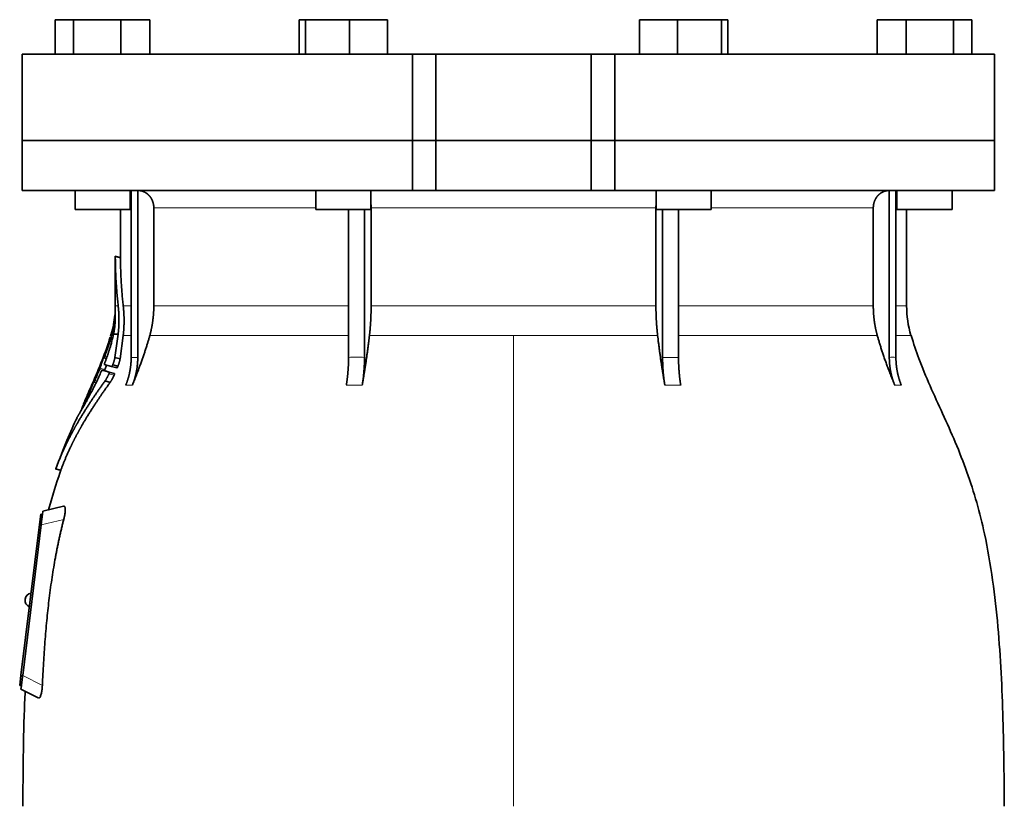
# Model space of a CAD drawing. Header units: millimetres. Extents: x 427 to 1319, y -2013 to 1724.
# Tile 26 of 30: x 434 to 720, y 988 to 1215. Entities that reach past the tile are written whole.
import ezdxf

# ---------------------------------------------------------------- set-up
doc = ezdxf.new("R2010")
doc.units = ezdxf.units.MM
doc.layers.add('VSI344-454_FLANG', color=7, linetype='Continuous')
doc.layers.add('VSI344-454_TESTA', color=7, linetype='Continuous')

# ---------------------------------------------------------------- blocks, each defined once
blk = doc.blocks.new('SE')
at = {"layer": 'VSI344-454_FLANG', "color": 7, "linetype": 'Continuous', "lineweight": 35}
for p, q in [((444.42, 1215.48), (444.42, 1205.48)), ((444.42, 1215.48), (449.72, 1215.48)), ((449.72, 1215.48), (449.72, 1205.48)), ((449.72, 1215.48), (463.46, 1215.48)), ((463.46, 1215.48), (463.46, 1205.48)), ((463.46, 1215.48), (471.89, 1215.48)), ((471.89, 1215.48), (471.89, 1205.48)), ((515.17, 1215.48), (515.17, 1205.48)), ((515.17, 1215.48), (516.98, 1215.48)), ((516.98, 1215.48), (516.98, 1205.48)), ((516.98, 1215.48), (529.78, 1215.48)), ((529.78, 1215.48), (529.78, 1205.48)), ((529.78, 1215.48), (540.77, 1215.48)), ((540.77, 1215.48), (540.77, 1205.48)), ((613.9, 1215.48), (613.9, 1205.48)), ((613.9, 1215.48), (624.89, 1215.48)), ((624.89, 1215.48), (624.89, 1205.48)), ((624.89, 1215.48), (637.7, 1215.48)), ((637.7, 1215.48), (637.7, 1205.48)), ((637.7, 1215.48), (639.5, 1215.48)), ((639.5, 1215.48), (639.5, 1205.48)), ((682.78, 1215.48), (682.78, 1205.48)), ((682.78, 1215.48), (691.21, 1215.48)), ((691.21, 1215.48), (691.21, 1205.48)), ((691.21, 1215.48), (704.95, 1215.48)), ((704.95, 1215.48), (704.95, 1205.48)), ((704.95, 1215.48), (710.26, 1215.48)), ((710.26, 1215.48), (710.26, 1205.48)), ((548.01, 1205.48), (434.84, 1205.48)), ((434.84, 1205.48), (434.84, 1180.48)), ((548.01, 1205.48), (554.84, 1205.48)), ((548.01, 1205.48), (548.01, 1180.48)), ((554.84, 1205.48), (599.84, 1205.48)), ((554.84, 1180.48), (554.84, 1205.48)), ((599.84, 1205.48), (606.67, 1205.48)), ((599.84, 1180.48), (599.84, 1205.48)), ((716.79, 1205.48), (606.67, 1205.48)), ((606.67, 1205.48), (606.67, 1180.48)), ((716.79, 1205.48), (716.79, 1180.48)), ((434.84, 1180.48), (548.01, 1180.48)), ((548.01, 1180.48), (554.84, 1180.48)), ((554.84, 1180.48), (599.84, 1180.48)), ((599.84, 1180.48), (606.67, 1180.48)), ((716.79, 1180.48), (606.67, 1180.48))]:
    blk.add_line(p, q, dxfattribs=at)
at = {"layer": 'VSI344-454_TESTA', "color": 7, "linetype": 'Continuous', "lineweight": 35}
for p, q in [((548.01, 1180.48), (434.84, 1180.48)), ((434.84, 1180.48), (434.84, 1165.98)), ((554.84, 1180.48), (548.01, 1180.48)), ((548.01, 1165.98), (548.01, 1180.48)), ((554.84, 1180.48), (599.84, 1180.48)), ((554.84, 1180.48), (554.84, 1165.98)), ((606.67, 1180.48), (599.84, 1180.48)), ((599.84, 1180.48), (599.84, 1165.98)), ((716.79, 1180.48), (606.67, 1180.48)), ((606.67, 1180.48), (606.67, 1165.98)), ((716.79, 1165.98), (716.79, 1180.48)), ((434.84, 1165.98), (548.01, 1165.98)), ((450.16, 1165.98), (450.16, 1160.48)), ((466.16, 1160.48), (466.16, 1165.98)), ((466.44, 1165.98), (466.44, 1117.63)), ((468.36, 1165.98), (468.35, 1117.63)), ((519.97, 1165.98), (519.97, 1160.48)), ((535.97, 1160.48), (535.97, 1165.98)), ((548.01, 1165.98), (554.84, 1165.98)), ((554.84, 1165.98), (599.84, 1165.98)), ((606.67, 1165.98), (599.84, 1165.98)), ((716.79, 1165.98), (606.67, 1165.98)), ((618.7, 1165.98), (618.7, 1160.48)), ((634.7, 1160.48), (634.7, 1165.98)), ((686.32, 1165.98), (686.32, 1117.63)), ((688.23, 1165.98), (688.24, 1117.63)), ((688.52, 1165.98), (688.52, 1160.48)), ((704.52, 1160.48), (704.52, 1165.98)), ((450.16, 1160.48), (466.16, 1160.48)), ((463.34, 1160.48), (463.34, 1146.5)), ((473, 1160.98), (473, 1132.55)), ((519.97, 1160.48), (535.97, 1160.48)), ((529.49, 1160.48), (529.49, 1117.63)), ((534.11, 1160.48), (534.11, 1117.63)), ((536.03, 1160.98), (536.03, 1132.55)), ((618.64, 1160.98), (618.64, 1132.55)), ((618.7, 1160.48), (634.7, 1160.48)), ((620.57, 1160.48), (620.57, 1117.63)), ((625.18, 1160.48), (625.19, 1117.63)), ((681.68, 1160.98), (681.68, 1132.55)), ((688.52, 1160.48), (704.52, 1160.48)), ((691.34, 1132.55), (691.34, 1160.48)), ((463.36, 1146.52), (461.81, 1146.94)), ((461.84, 1146.95), (461.84, 1132.55)), ((460.64, 1124.42), (460.41, 1123.76)), ((461.31, 1124.37), (462.66, 1124.37)), ((462.66, 1124.37), (461.74, 1117.61)), ((463.23, 1117.21), (464.13, 1123.94)), ((458.52, 1117.48), (459.24, 1117.29)), ((463.24, 1117.21), (461.74, 1117.62)), ((457.99, 1113.93), (459.47, 1113.53)), ((460.76, 1114.96), (458.65, 1115.52)), ((460.76, 1114.96), (462.26, 1114.55)), ((461.09, 1115.44), (462.59, 1115.04)), ((460.08, 1113.36), (461.58, 1112.96)), ((455.2, 1110.07), (455.05, 1109.74)), ((455.63, 1110.48), (456.27, 1110.31)), ((460.35, 1110.38), (458.85, 1110.78)), ((453.73, 1106.66), (453.03, 1105.08)), ((444.51, 1085.28), (446.1, 1084.85)), ((446.86, 1074.49), (440.82, 1073.09)), ((439.83, 1069.18), (440.2, 1072.15)), ((440.2, 1072.15), (440.7, 1072.09)), ((440.66, 1071.83), (440.7, 1072.09)), ((440.7, 1072.09), (440.82, 1073.09)), ((434.47, 1025.5), (439.83, 1069.18)), ((440.33, 1069.12), (434.97, 1025.46)), ((435.67, 1047.59), (435.66, 1047.46)), ((434.11, 1022.53), (434.47, 1025.5)), ((434.6, 1022.47), (434.11, 1022.53)), ((434.48, 1021.48), (434.6, 1022.47)), ((434.6, 1022.47), (434.64, 1022.75)), ((434.48, 1021.48), (439.51, 1018.92))]:
    blk.add_line(p, q, dxfattribs=at)
at = {"layer": 'VSI344-454_TESTA', "color": 4, "linetype": 'Continuous', "lineweight": 9}
for p, q in [((466.16, 1160.98), (466.3, 1160.98)), ((519.97, 1160.98), (473, 1160.98)), ((618.64, 1160.98), (536.03, 1160.98)), ((681.68, 1160.98), (634.7, 1160.98)), ((688.29, 1160.98), (688.52, 1160.98)), ((461.84, 1146.78), (463.34, 1146.37)), ((461.84, 1132.55), (462.67, 1132.55)), ((466.3, 1132.55), (464.14, 1132.55)), ((529.45, 1132.55), (473, 1132.55)), ((618.64, 1132.55), (536.03, 1132.55)), ((681.68, 1132.55), (625.19, 1132.55)), ((688.3, 1132.55), (691.34, 1132.55)), ((460.39, 1122.57), (460.86, 1122.45)), ((460.64, 1124.37), (460.83, 1124.37)), ((464.13, 1123.94), (466.36, 1123.94)), ((471.83, 1123.94), (529.48, 1123.94)), ((535.55, 1123.94), (577.34, 1123.94)), ((577.34, 1123.94), (577.34, 987.52)), ((577.34, 1123.94), (619.13, 1123.94)), ((625.22, 1123.94), (682.84, 1123.94)), ((692.6, 1123.94), (688.27, 1123.94)), ((460.29, 1122.23), (460.76, 1122.1)), ((459.2, 1117.16), (458.34, 1117.39)), ((458.61, 1117.71), (458.47, 1117.75)), ((458.76, 1117.93), (459.42, 1117.76)), ((459.02, 1119.05), (458.96, 1119.07)), ((466.44, 1117.63), (468.35, 1117.63)), ((620.57, 1117.63), (625.19, 1117.63)), ((457.25, 1114.13), (458.71, 1113.74)), ((457.38, 1114.49), (458.84, 1114.1)), ((455.88, 1110.93), (456.49, 1110.77)), ((456.22, 1112.07), (456.17, 1112.08)), ((459.97, 1112.82), (461.48, 1112.42)), ((456.23, 1110.23), (455.46, 1110.44)), ((455.74, 1110.75), (455.61, 1110.79)), ((464.87, 1109.57), (466.79, 1109.57)), ((528.84, 1109.57), (533.46, 1109.57)), ((621.21, 1109.57), (625.83, 1109.57)), ((687.89, 1109.57), (689.8, 1109.57)), ((454.2, 1107.16), (454.61, 1107.05)), ((454.35, 1107.5), (454.79, 1107.39)), ((452.86, 1104.7), (452.93, 1104.68)), ((444.61, 1085.41), (446.07, 1085.02)), ((440.33, 1069.12), (439.83, 1069.18)), ((446.88, 1070.63), (440.33, 1069.12)), ((434.47, 1025.5), (434.97, 1025.44)), ((434.97, 1025.46), (440.68, 1022.55))]:
    blk.add_line(p, q, dxfattribs=at)
at = {"layer": 'VSI344-454_TESTA', "color": 7, "linetype": 'Continuous', "lineweight": 35}
for centre, radius, start, end in [((433.34, 1132.55), 28.5, 355.6571, 0), ((721.34, 1132.55), 30, 180, 196.6836), ((433.34, 1132.55), 28.5, 343.3164, 354.6739), ((437.66, 1047.34), 2, 97.4775, 173), ((437.64, 1047.22), 2, 173, 248.5225)]:
    blk.add_arc(centre, radius, start, end, dxfattribs=at)
for points, degree, knots in [([(473, 1160.98), (473, 1161.95), (472.66, 1162.85), (472.5, 1163.29), (472.26, 1163.7), (472.02, 1164.1), (471.72, 1164.44), (471.38, 1164.82), (470.97, 1165.12), (470.65, 1165.35), (470.3, 1165.53), (469.87, 1165.74), (469.4, 1165.86), (468.89, 1165.98), (468.36, 1165.98)], 2, [0, 0, 0, 0.25, 0.25, 0.375, 0.375, 0.5, 0.5, 0.642857, 0.642857, 0.75, 0.75, 0.875, 0.875, 1, 1, 1]), ([(686.31, 1165.98), (685.78, 1165.98), (685.27, 1165.86), (684.81, 1165.74), (684.37, 1165.53), (683.83, 1165.26), (683.38, 1164.86), (683.15, 1164.66), (682.96, 1164.44), (682.66, 1164.1), (682.42, 1163.7), (682.18, 1163.29), (682.01, 1162.85), (681.68, 1161.95), (681.68, 1160.98)], 2, [0, 0, 0, 0.125, 0.125, 0.25, 0.25, 0.416667, 0.416667, 0.5, 0.5, 0.625, 0.625, 0.75, 0.75, 1, 1, 1]), ([(461.84, 1146.78), (461.84, 1146.79), (461.84, 1146.82), (461.84, 1146.86), (461.84, 1146.89), (461.84, 1146.91), (461.84, 1146.93), (461.84, 1146.93), (461.84, 1146.92), (461.84, 1146.91)], 3, [0, 0, 0, 0, 0.0869281, 0.1705674, 0.2524773, 0.3343163, 0.417747, 0.5043405, 0.700726, 0.700726, 0.700726, 0.700726]), ([(463.34, 1146.53), (463.34, 1146.53), (463.34, 1146.53), (463.34, 1146.52), (463.34, 1146.49), (463.34, 1146.44), (463.34, 1146.4), (463.34, 1146.37)], 3, [0.4993634, 0.4993634, 0.4993634, 0.4993634, 0.5012743, 0.6248953, 0.748744, 0.8742682, 1, 1, 1, 1]), ([(462.67, 1132.55), (462.9, 1130.46), (462.9, 1128.39), (462.9, 1127.29), (462.83, 1126.21), (462.77, 1125.28), (462.66, 1124.37)], 2, [0, 0, 0, 0.5, 0.5, 0.75, 0.75, 1, 1, 1]), ([(464.13, 1123.94), (464.37, 1126), (464.38, 1128.16), (464.38, 1130.34), (464.14, 1132.55)], 2, [0, 0, 0, 0.5, 0.5, 1, 1, 1]), ([(471.83, 1123.94), (472.41, 1126.03), (472.7, 1128.2), (473, 1130.36), (473, 1132.55)], 2, [0, 0, 0, 0.5, 0.5, 1, 1, 1]), ([(535.55, 1123.94), (535.79, 1126.03), (535.91, 1128.2), (536.03, 1130.36), (536.03, 1132.55)], 2, [0, 0, 0, 0.5, 0.5, 1, 1, 1]), ([(618.64, 1132.55), (618.64, 1130.36), (618.76, 1128.2), (618.89, 1126.03), (619.13, 1123.94)], 2, [0, 0, 0, 0.5, 0.5, 1, 1, 1]), ([(681.68, 1132.55), (681.68, 1130.36), (681.97, 1128.2), (682.26, 1126.03), (682.84, 1123.94)], 2, [0, 0, 0, 0.5, 0.5, 1, 1, 1]), ([(461.71, 1129.75), (461.71, 1129.77), (461.71, 1129.8), (461.71, 1129.83), (461.71, 1129.87), (461.72, 1129.9), (461.72, 1129.9), (461.72, 1129.9)], 3, [0, 0, 0, 0, 0.168351, 0.334942, 0.502689, 0.751512, 1, 1, 1, 1]), ([(461.78, 1127.89), (461.79, 1127.95), (461.8, 1128.07), (461.8, 1128.25), (461.81, 1128.4), (461.82, 1128.54), (461.82, 1128.67), (461.82, 1128.78), (461.82, 1128.89), (461.82, 1128.97), (461.82, 1129.05), (461.82, 1129.12), (461.82, 1129.18), (461.82, 1129.23), (461.82, 1129.27), (461.82, 1129.45), (461.81, 1129.73), (461.79, 1130.03), (461.78, 1130.29), (461.76, 1130.42), (461.76, 1130.45), (461.76, 1130.45)], 3, [0, 0, 0, 0, 0.0234084, 0.0454948, 0.0662673, 0.0857304, 0.103886, 0.1207337, 0.1362719, 0.1504979, 0.1634084, 0.1749999, 0.1852687, 0.1942113, 0.2018244, 0.2081053, 0.2931063, 0.3735012, 0.4491424, 0.5812047, 0.6494993, 0.6494993, 0.6494993, 0.6494993]), ([(461.31, 1124.37), (461.33, 1124.47), (461.38, 1124.67), (461.43, 1124.97), (461.49, 1125.28), (461.54, 1125.59), (461.59, 1125.9), (461.63, 1126.24), (461.68, 1126.61), (461.72, 1127.03), (461.76, 1127.46), (461.78, 1127.74), (461.78, 1127.89)], 3, [0, 0, 0, 0, 0.075287, 0.152725, 0.232371, 0.314287, 0.398538, 0.485197, 0.598878, 0.722311, 0.855869, 1, 1, 1, 1]), ([(458.76, 1115.95), (458.81, 1116.08), (458.91, 1116.34), (459.05, 1116.73), (459.19, 1117.11), (459.33, 1117.49), (459.46, 1117.88), (459.6, 1118.26), (459.72, 1118.63), (459.85, 1119.01), (459.97, 1119.38), (460.09, 1119.75), (460.2, 1120.11), (460.34, 1120.58), (460.5, 1121.14), (460.69, 1121.79), (460.86, 1122.44), (461.02, 1123.09), (461.17, 1123.74), (461.27, 1124.16), (461.31, 1124.37)], 3, [0, 0, 0, 0, 0.0436, 0.087048, 0.130354, 0.173526, 0.216573, 0.259505, 0.302334, 0.345068, 0.38772, 0.4303, 0.472822, 0.515297, 0.592533, 0.671051, 0.750942, 0.832313, 0.915286, 1, 1, 1, 1]), ([(460.29, 1122.23), (460.29, 1122.25), (460.31, 1122.29), (460.33, 1122.36), (460.35, 1122.43), (460.37, 1122.5), (460.38, 1122.55), (460.39, 1122.57)], 3, [0, 0, 0, 0, 0.167837, 0.334108, 0.5018, 0.750897, 1, 1, 1, 1]), ([(471.83, 1123.94), (471.75, 1123.64), (471.58, 1123.04), (471.31, 1122.12), (471.01, 1121.16), (470.7, 1120.16), (470.36, 1119.13), (470, 1118.07), (469.62, 1116.97), (469.21, 1115.83), (468.77, 1114.65), (468.32, 1113.43), (467.83, 1112.18), (467.32, 1110.89), (466.97, 1110.02), (466.79, 1109.57)], 3, [0, 0, 0, 0, 0.060225, 0.123109, 0.188682, 0.256971, 0.328011, 0.401835, 0.478482, 0.557991, 0.640405, 0.725766, 0.814121, 0.905516, 1, 1, 1, 1]), ([(535.55, 1123.94), (535.51, 1123.64), (535.44, 1123.04), (535.33, 1122.12), (535.21, 1121.16), (535.08, 1120.16), (534.94, 1119.13), (534.79, 1118.07), (534.63, 1116.97), (534.46, 1115.83), (534.28, 1114.65), (534.09, 1113.43), (533.89, 1112.18), (533.68, 1110.89), (533.53, 1110.02), (533.46, 1109.57)], 3, [0, 0, 0, 0, 0.06022, 0.1231, 0.188669, 0.256956, 0.327994, 0.401817, 0.478464, 0.557974, 0.640389, 0.725753, 0.814111, 0.905511, 1, 1, 1, 1]), ([(621.21, 1109.57), (621.13, 1110.05), (620.98, 1111), (620.75, 1112.39), (620.53, 1113.74), (620.33, 1115.04), (620.14, 1116.3), (619.96, 1117.52), (619.79, 1118.69), (619.64, 1119.82), (619.5, 1120.91), (619.36, 1121.96), (619.24, 1122.96), (619.16, 1123.62), (619.13, 1123.94)], 3, [0, 0, 0, 0, 0.102224, 0.200826, 0.295868, 0.387409, 0.475507, 0.560216, 0.641588, 0.719673, 0.794516, 0.86616, 0.934643, 1, 1, 1, 1]), ([(687.89, 1109.57), (687.69, 1110.05), (687.31, 1111), (686.76, 1112.39), (686.24, 1113.74), (685.75, 1115.04), (685.29, 1116.3), (684.86, 1117.52), (684.46, 1118.69), (684.08, 1119.82), (683.74, 1120.91), (683.41, 1121.96), (683.12, 1122.96), (682.93, 1123.62), (682.84, 1123.94)], 3, [0, 0, 0, 0, 0.102224, 0.200826, 0.295868, 0.387409, 0.475507, 0.560216, 0.641588, 0.719673, 0.794516, 0.86616, 0.934643, 1, 1, 1, 1]), ([(719.67, 987.52), (719.64, 991.9), (719.57, 999.72), (719.33, 1012.86), (718.81, 1026.16), (717.9, 1039.61), (716.41, 1053.09), (714.35, 1065.1), (711.8, 1075.57), (708.93, 1084.41), (705.55, 1092.99), (701.82, 1101.26), (698.16, 1109.24), (694.88, 1116.91), (693.41, 1121.53), (692.64, 1123.99)], 3, [0, 0, 0, 0, 0.084988, 0.1795, 0.274612, 0.370212, 0.466379, 0.563594, 0.629668, 0.695881, 0.761625, 0.826091, 0.888934, 0.950027, 1, 1, 1, 1]), ([(458.96, 1119.07), (458.97, 1119.09), (458.99, 1119.14), (459.01, 1119.2), (459.04, 1119.26), (459.07, 1119.34), (459.1, 1119.43), (459.13, 1119.5), (459.15, 1119.54), (459.16, 1119.53), (459.15, 1119.5), (459.13, 1119.44), (459.13, 1119.41)], 3, [0, 0, 0, 0, 0.062966, 0.124796, 0.186784, 0.250209, 0.375117, 0.49931, 0.626183, 0.752696, 0.875851, 1, 1, 1, 1]), ([(458.34, 1117.39), (458.35, 1117.41), (458.36, 1117.44), (458.37, 1117.49), (458.4, 1117.56), (458.43, 1117.65), (458.46, 1117.71), (458.47, 1117.75)], 3, [0, 0, 0, 0, 0.164207, 0.326866, 0.491238, 0.745542, 1, 1, 1, 1]), ([(458.57, 1117.59), (458.57, 1117.58), (458.56, 1117.55), (458.55, 1117.52), (458.54, 1117.49), (458.54, 1117.47), (458.55, 1117.47), (458.57, 1117.51), (458.61, 1117.58), (458.66, 1117.68), (458.71, 1117.8), (458.74, 1117.89), (458.76, 1117.93)], 3, [0, 0, 0, 0, 0.063279, 0.124964, 0.186389, 0.248902, 0.37582, 0.50344, 0.627237, 0.751955, 0.876448, 1, 1, 1, 1]), ([(461.74, 1117.61), (461.73, 1117.57), (461.71, 1117.47), (461.68, 1117.31), (461.64, 1117.15), (461.6, 1116.98), (461.55, 1116.8), (461.5, 1116.62), (461.44, 1116.44), (461.38, 1116.25), (461.31, 1116.05), (461.24, 1115.85), (461.17, 1115.65), (461.11, 1115.51), (461.09, 1115.44)], 3, [0, 0, 0, 0, 0.077144, 0.155351, 0.234641, 0.315035, 0.39655, 0.479206, 0.563019, 0.648006, 0.734183, 0.821564, 0.910165, 1, 1, 1, 1]), ([(462.59, 1115.04), (462.61, 1115.1), (462.66, 1115.23), (462.73, 1115.42), (462.8, 1115.6), (462.86, 1115.79), (462.92, 1115.96), (462.97, 1116.14), (463.02, 1116.31), (463.07, 1116.47), (463.11, 1116.63), (463.15, 1116.78), (463.18, 1116.93), (463.21, 1117.08), (463.23, 1117.17), (463.23, 1117.21)], 3, [0, 0, 0, 0, 0.082904, 0.164766, 0.245597, 0.325409, 0.404213, 0.482023, 0.558851, 0.634711, 0.709616, 0.783583, 0.856625, 0.928759, 1, 1, 1, 1]), ([(464.87, 1109.57), (465.65, 1111.48), (466.04, 1113.52), (466.44, 1115.55), (466.44, 1117.63)], 2, [0, 0, 0, 0.500132, 0.500132, 1, 1, 1]), ([(468.35, 1117.63), (468.35, 1115.55), (467.96, 1113.52), (467.56, 1111.48), (466.79, 1109.57)], 2, [0, 0, 0, 0.499849, 0.499849, 1, 1, 1]), ([(528.84, 1109.57), (529.16, 1111.48), (529.32, 1113.52), (529.49, 1115.55), (529.49, 1117.63)], 2, [0, 0, 0, 0.500133, 0.500133, 1, 1, 1]), ([(534.11, 1117.63), (534.11, 1115.55), (533.94, 1113.52), (533.78, 1111.48), (533.46, 1109.57)], 2, [0, 0, 0, 0.499868, 0.499868, 1, 1, 1]), ([(621.21, 1109.57), (620.89, 1111.47), (620.73, 1113.52), (620.57, 1115.56), (620.57, 1117.63)], 2, [0, 0, 0, 0.5, 0.5, 1, 1, 1]), ([(625.19, 1117.63), (625.19, 1115.56), (625.35, 1113.52), (625.51, 1111.48), (625.83, 1109.57)], 2, [0, 0, 0, 0.5, 0.5, 1, 1, 1]), ([(687.89, 1109.57), (687.11, 1111.48), (686.72, 1113.52), (686.32, 1115.55), (686.32, 1117.63)], 2, [0, 0, 0, 0.500132, 0.500132, 1, 1, 1]), ([(688.24, 1117.63), (688.24, 1115.55), (688.63, 1113.52), (689.02, 1111.48), (689.8, 1109.57)], 2, [0, 0, 0, 0.499868, 0.499868, 1, 1, 1]), ([(457.25, 1114.13), (457.26, 1114.16), (457.27, 1114.2), (457.3, 1114.27), (457.33, 1114.34), (457.36, 1114.42), (457.37, 1114.46), (457.38, 1114.49)], 3, [0, 0, 0, 0, 0.168526, 0.335046, 0.503023, 0.75174, 1, 1, 1, 1]), ([(457.99, 1113.93), (457.99, 1113.93), (457.99, 1113.93), (457.97, 1113.92), (457.96, 1113.9), (457.94, 1113.87), (457.9, 1113.82), (457.87, 1113.76), (457.84, 1113.69), (457.8, 1113.62), (457.77, 1113.56), (457.76, 1113.53)], 3, [0, 0, 0, 0, 0.082967, 0.165673, 0.249342, 0.373952, 0.499349, 0.624786, 0.749741, 0.875167, 1, 1, 1, 1]), ([(458.76, 1115.95), (458.75, 1115.93), (458.73, 1115.88), (458.71, 1115.82), (458.69, 1115.76), (458.67, 1115.7), (458.65, 1115.63), (458.63, 1115.54), (458.65, 1115.53), (458.65, 1115.52)], 3, [0, 0, 0, 0, 0.102907, 0.202298, 0.30042, 0.399604, 0.502115, 0.750474, 1, 1, 1, 1]), ([(458.84, 1114.1), (458.84, 1114.08), (458.83, 1114.05), (458.81, 1114), (458.79, 1113.93), (458.75, 1113.84), (458.73, 1113.78), (458.71, 1113.74)], 3, [0, 0, 0, 0, 0.163722, 0.326003, 0.490132, 0.74473, 1, 1, 1, 1]), ([(458.84, 1114.1), (458.95, 1114.42), (459.09, 1114.84), (459.22, 1115.26), (459.26, 1115.36)], 3, [0, 0, 0, 0, 0.3333333, 0.4372298, 0.4372298, 0.4372298, 0.4372298]), ([(460.76, 1114.96), (460.76, 1114.96), (460.78, 1114.96), (460.8, 1114.97), (460.82, 1114.98), (460.85, 1115.01), (460.88, 1115.05), (460.92, 1115.1), (460.97, 1115.19), (461.03, 1115.31), (461.07, 1115.4), (461.09, 1115.44)], 3, [0, 0, 0, 0, 0.086868, 0.170562, 0.252673, 0.334884, 0.418871, 0.50621, 0.674735, 0.834793, 1, 1, 1, 1]), ([(462.59, 1115.04), (462.58, 1115.02), (462.56, 1114.97), (462.53, 1114.91), (462.5, 1114.84), (462.46, 1114.76), (462.41, 1114.69), (462.37, 1114.62), (462.32, 1114.58), (462.29, 1114.55), (462.27, 1114.55), (462.26, 1114.55)], 3, [0, 0, 0, 0, 0.081418, 0.162667, 0.245387, 0.369019, 0.494297, 0.620472, 0.74628, 0.873568, 1, 1, 1, 1]), ([(452.26, 1102.78), (452.37, 1102.97), (452.61, 1103.38), (453, 1104.08), (453.45, 1104.89), (454.04, 1105.96), (454.76, 1107.32), (455.54, 1108.83), (456.3, 1110.36), (457.03, 1111.88), (457.52, 1113), (457.76, 1113.53)], 3, [0, 0, 0, 0, 0.076554, 0.158421, 0.245571, 0.341174, 0.489368, 0.630596, 0.738412, 0.875199, 1, 1, 1, 1]), ([(455.68, 1110.6), (455.67, 1110.57), (455.65, 1110.52), (455.64, 1110.47), (455.67, 1110.49), (455.75, 1110.64), (455.82, 1110.8), (455.86, 1110.89), (455.88, 1110.93)], 3, [0, 0, 0, 0, 0.123664, 0.246411, 0.497463, 0.746927, 0.873761, 1, 1, 1, 1]), ([(456.17, 1112.08), (456.18, 1112.1), (456.2, 1112.15), (456.22, 1112.21), (456.25, 1112.28), (456.29, 1112.35), (456.33, 1112.44), (456.36, 1112.51), (456.38, 1112.54), (456.39, 1112.54), (456.38, 1112.5), (456.36, 1112.45), (456.35, 1112.42)], 3, [0, 0, 0, 0, 0.06381, 0.126263, 0.188678, 0.252375, 0.378548, 0.504124, 0.629235, 0.754264, 0.876896, 1, 1, 1, 1]), ([(459.97, 1112.82), (459.94, 1112.75), (459.87, 1112.6), (459.77, 1112.38), (459.65, 1112.16), (459.54, 1111.94), (459.42, 1111.71), (459.29, 1111.48), (459.15, 1111.24), (459, 1111), (458.9, 1110.86), (458.85, 1110.78)], 3, [0, 0, 0, 0, 0.094258, 0.191243, 0.290639, 0.392138, 0.495456, 0.611681, 0.734498, 0.863817, 1, 1, 1, 1]), ([(459.97, 1112.82), (459.98, 1112.84), (460, 1112.89), (460.03, 1112.95), (460.06, 1113.02), (460.08, 1113.11), (460.1, 1113.19), (460.11, 1113.26), (460.11, 1113.31), (460.1, 1113.35), (460.09, 1113.36), (460.08, 1113.36)], 3, [0, 0, 0, 0, 0.08401, 0.16737, 0.251806, 0.374676, 0.49698, 0.619813, 0.743838, 0.872043, 1, 1, 1, 1]), ([(460.35, 1110.38), (460.37, 1110.41), (460.42, 1110.48), (460.49, 1110.58), (460.55, 1110.68), (460.62, 1110.79), (460.69, 1110.9), (460.75, 1111), (460.81, 1111.11), (460.87, 1111.22), (460.98, 1111.41), (461.12, 1111.69), (461.3, 1112.05), (461.42, 1112.3), (461.48, 1112.42)], 3, [0, 0, 0, 0, 0.061739, 0.122065, 0.181064, 0.238788, 0.295265, 0.350503, 0.404493, 0.457217, 0.508649, 0.678163, 0.842407, 1, 1, 1, 1]), ([(461.58, 1112.96), (461.59, 1112.95), (461.6, 1112.95), (461.61, 1112.93), (461.61, 1112.9), (461.61, 1112.85), (461.6, 1112.78), (461.58, 1112.7), (461.55, 1112.61), (461.52, 1112.52), (461.49, 1112.45), (461.48, 1112.42)], 3, [0, 0, 0, 0, 0.085449, 0.170198, 0.255947, 0.379765, 0.502454, 0.624681, 0.747679, 0.874067, 1, 1, 1, 1]), ([(458.85, 1110.78), (456.56, 1107.61), (454.7, 1104.79), (452.58, 1101.57), (450.85, 1098.59), (449.92, 1096.97), (449.09, 1095.39), (448.21, 1093.73), (447.42, 1092.08), (445.84, 1088.75), (444.61, 1085.41)], 2, [0, 0, 0, 0.25, 0.25, 0.5, 0.5, 0.625, 0.625, 0.75, 0.75, 1, 1, 1]), ([(446.07, 1085.02), (447.3, 1088.35), (448.88, 1091.67), (449.66, 1093.32), (450.54, 1094.97), (451.36, 1096.52), (452.28, 1098.11), (454.01, 1101.1), (456.15, 1104.32), (458.04, 1107.18), (460.35, 1110.38)], 2, [0, 0, 0, 0.25, 0.25, 0.375, 0.375, 0.5, 0.5, 0.75, 0.75, 1, 1, 1]), ([(455.46, 1110.44), (455.47, 1110.45), (455.48, 1110.48), (455.5, 1110.54), (455.53, 1110.6), (455.56, 1110.69), (455.59, 1110.75), (455.61, 1110.79)], 3, [0, 0, 0, 0, 0.16391, 0.326464, 0.490836, 0.745226, 1, 1, 1, 1]), ([(454.2, 1107.16), (454.21, 1107.18), (454.23, 1107.22), (454.26, 1107.29), (454.29, 1107.36), (454.32, 1107.43), (454.34, 1107.48), (454.35, 1107.5)], 3, [0, 0, 0, 0, 0.168888, 0.335732, 0.503899, 0.752326, 1, 1, 1, 1]), ([(451.75, 1101.91), (451.75, 1101.92), (451.76, 1101.94), (451.78, 1101.98), (451.81, 1102.02), (451.84, 1102.09), (451.88, 1102.18), (451.94, 1102.29), (451.99, 1102.41), (452.04, 1102.52), (452.08, 1102.62), (452.09, 1102.66), (452.1, 1102.69)], 3, [0, 0, 0, 0, 0.064055, 0.126997, 0.189862, 0.253688, 0.381042, 0.508557, 0.632366, 0.756188, 0.878525, 1, 1, 1, 1]), ([(452.11, 1102.65), (452.1, 1102.63), (452.09, 1102.61), (452.08, 1102.56), (452.06, 1102.52), (452.03, 1102.45), (451.99, 1102.37), (451.94, 1102.26), (451.9, 1102.16), (451.85, 1102.06), (451.81, 1101.98), (451.78, 1101.94), (451.77, 1101.92)], 3, [0, 0, 0, 0, 0.062493, 0.124501, 0.186876, 0.250458, 0.374582, 0.4995, 0.624366, 0.748976, 0.875076, 1, 1, 1, 1]), ([(452.26, 1102.78), (452.25, 1102.77), (452.24, 1102.74), (452.22, 1102.71), (452.2, 1102.68), (452.19, 1102.69), (452.2, 1102.73), (452.23, 1102.81), (452.27, 1102.91), (452.31, 1103.01), (452.35, 1103.09), (452.37, 1103.14), (452.38, 1103.16)], 3, [0, 0, 0, 0, 0.063173, 0.126669, 0.25139, 0.374624, 0.497229, 0.620048, 0.744161, 0.870712, 0.935536, 1, 1, 1, 1]), ([(452.86, 1104.7), (452.87, 1104.71), (452.88, 1104.73), (452.89, 1104.77), (452.91, 1104.81), (452.94, 1104.88), (452.98, 1104.97), (453.01, 1105.04), (453.03, 1105.08)], 3, [0, 0, 0, 0, 0.125105, 0.248501, 0.372119, 0.497878, 0.748605, 1, 1, 1, 1]), ([(450.7, 1100.12), (450.7, 1100.12), (450.7, 1100.13), (450.71, 1100.14), (450.72, 1100.16), (450.75, 1100.2), (450.77, 1100.24), (450.8, 1100.29), (450.84, 1100.35), (450.89, 1100.42), (450.94, 1100.51), (451, 1100.62), (451.09, 1100.75), (451.2, 1100.93), (451.32, 1101.14), (451.45, 1101.37), (451.6, 1101.63), (451.72, 1101.82), (451.77, 1101.92)], 3, [0, 0, 0, 0, 0.054166, 0.108282, 0.162323, 0.21627, 0.270104, 0.323807, 0.377367, 0.430771, 0.48401, 0.53708, 0.613609, 0.690347, 0.767307, 0.844527, 0.922063, 1, 1, 1, 1]), ([(451.75, 1101.91), (451.71, 1101.85), (451.65, 1101.75), (451.57, 1101.6), (451.49, 1101.45), (451.41, 1101.32), (451.33, 1101.19), (451.26, 1101.08), (451.2, 1100.96), (451.14, 1100.86), (451.08, 1100.77), (451.03, 1100.68), (450.96, 1100.57), (450.89, 1100.44), (450.82, 1100.33), (450.76, 1100.23), (450.73, 1100.17), (450.7, 1100.13), (450.7, 1100.13), (450.7, 1100.12)], 3, [0, 0, 0, 0, 0.042969, 0.08578, 0.128454, 0.171009, 0.21346, 0.255821, 0.298104, 0.340321, 0.382478, 0.424584, 0.466644, 0.554492, 0.642779, 0.731504, 0.820647, 0.910165, 1, 1, 1, 1]), ([(444.61, 1085.41), (444.61, 1085.39), (444.6, 1085.36), (444.58, 1085.33), (444.57, 1085.3), (444.56, 1085.27), (444.56, 1085.26), (444.56, 1085.27), (444.57, 1085.3), (444.59, 1085.34), (444.61, 1085.39), (444.61, 1085.41)], 3, [0, 0, 0, 0, 0.083882, 0.167351, 0.251899, 0.376428, 0.501233, 0.625666, 0.750014, 0.87532, 1, 1, 1, 1]), ([(446.07, 1085.02), (446.06, 1085), (446.05, 1084.97), (446.04, 1084.94), (446.03, 1084.91), (446.02, 1084.88), (446.02, 1084.88), (446.02, 1084.88)], 3, [0, 0, 0, 0, 0.0843796, 0.168281, 0.253219, 0.3781846, 0.5009475, 0.5009475, 0.5009475, 0.5009475]), ([(446.86, 1074.49), (446.87, 1074.49), (446.91, 1074.5), (446.96, 1074.49), (447.01, 1074.48), (447.07, 1074.45), (447.14, 1074.39), (447.2, 1074.28), (447.26, 1074.13), (447.3, 1073.9), (447.33, 1073.52), (447.31, 1072.95), (447.24, 1072.38), (447.16, 1071.88), (447.08, 1071.48), (446.98, 1071.06), (446.91, 1070.78), (446.88, 1070.63)], 3, [0, 0, 0, 0, 0.03415, 0.067958, 0.101516, 0.134917, 0.197958, 0.259657, 0.318285, 0.37658, 0.490339, 0.607904, 0.728718, 0.794673, 0.861368, 0.929571, 1, 1, 1, 1]), ([(446.88, 1070.63), (446.78, 1070.27), (446.59, 1069.53), (446.32, 1068.41), (446.05, 1067.28), (445.79, 1066.13), (445.53, 1064.97), (445.28, 1063.79), (445.03, 1062.6), (444.8, 1061.39), (444.56, 1060.17), (444.06, 1057.44), (443.36, 1053.09), (442.58, 1047.22), (441.93, 1041.22), (441.5, 1036.23), (441.21, 1032.14), (441.01, 1029.02), (440.83, 1025.81), (440.73, 1023.65), (440.68, 1022.55)], 3, [0, 0, 0, 0, 0.02336, 0.047015, 0.070963, 0.095203, 0.119731, 0.144544, 0.169639, 0.195013, 0.220662, 0.246585, 0.366346, 0.49242, 0.612327, 0.739264, 0.80163, 0.865878, 0.932007, 1, 1, 1, 1]), ([(440.68, 1022.55), (440.68, 1022.48), (440.67, 1022.34), (440.66, 1022.13), (440.64, 1021.92), (440.62, 1021.66), (440.59, 1021.34), (440.54, 1020.98), (440.48, 1020.63), (440.39, 1020.22), (440.27, 1019.75), (440.1, 1019.32), (439.94, 1019.07), (439.81, 1018.95), (439.71, 1018.9), (439.61, 1018.88), (439.55, 1018.91), (439.51, 1018.92)], 3, [0, 0, 0, 0, 0.033557, 0.066787, 0.099773, 0.132599, 0.195864, 0.258046, 0.318335, 0.378144, 0.495718, 0.614111, 0.73627, 0.799835, 0.864479, 0.931713, 1, 1, 1, 1]), ([(435.71, 1020.87), (435.65, 1019.65), (435.32, 1013.7), (435.15, 1001.95), (435.04, 992.77), (435, 987.52)], 3, [0, 0, 0, 0, 0.099906, 0.570416, 1, 1, 1, 1])]:
    blk.add_open_spline(points, degree=degree, knots=knots, dxfattribs=at)
for points, degree in [([(536.03, 1160.98), (536.03, 1161.4), (536, 1161.81)], 2), ([(618.67, 1161.81), (618.64, 1161.4), (618.64, 1160.98)], 2), ([(461.84, 1146.78), (461.87, 1139.74), (462.67, 1132.55)], 2), ([(464.14, 1132.55), (463.37, 1139.54), (463.34, 1146.37)], 2), ([(461.71, 1129.75), (461.65, 1129.14), (461.51, 1127.92), (461.22, 1126.12), (460.97, 1124.95), (460.83, 1124.37)], 3), ([(455.2, 1110.07), (457.18, 1114.58), (458.97, 1119.01), (460.36, 1123.47)], 3), ([(460.83, 1124.37), (460.75, 1124.07), (460.61, 1123.47), (460.46, 1122.87), (460.39, 1122.57)], 3), ([(460.29, 1122.23), (460.13, 1121.76), (459.81, 1120.81), (459.3, 1119.38), (458.94, 1118.42), (458.76, 1117.93)], 3), ([(458.34, 1117.39), (458.23, 1117.07), (458.02, 1116.42), (457.7, 1115.45), (457.49, 1114.81), (457.38, 1114.49)], 3), ([(458.96, 1119.07), (458.88, 1118.85), (458.72, 1118.41), (458.55, 1117.97), (458.47, 1117.75)], 3), ([(458.57, 1117.59), (458.63, 1117.79), (458.75, 1118.2), (458.94, 1118.8), (459.06, 1119.21), (459.13, 1119.41)], 3), ([(457.25, 1114.13), (457.1, 1113.78), (456.8, 1113.07), (456.35, 1112.01), (456.04, 1111.29), (455.88, 1110.93)], 3), ([(457.99, 1113.93), (458.16, 1113.88), (458.54, 1113.78), (459.24, 1113.59), (459.79, 1113.44), (460.08, 1113.36)], 3), ([(456.17, 1112.08), (456.07, 1111.86), (455.89, 1111.43), (455.7, 1111), (455.61, 1110.79)], 3), ([(455.68, 1110.6), (455.75, 1110.8), (455.9, 1111.2), (456.12, 1111.81), (456.27, 1112.22), (456.35, 1112.42)], 3), ([(461.58, 1112.96), (461.29, 1113.04), (460.73, 1113.19), (460.03, 1113.38), (459.64, 1113.49), (459.47, 1113.53)], 3), ([(452.11, 1102.65), (452.42, 1103.45), (453.05, 1105.05), (454.04, 1107.41), (454.71, 1108.97), (455.05, 1109.74)], 3), ([(455.46, 1110.44), (455.34, 1110.11), (455.08, 1109.46), (454.71, 1108.49), (454.47, 1107.83), (454.35, 1107.5)], 3), ([(454.2, 1107.16), (454, 1106.72), (453.6, 1105.84), (452.99, 1104.5), (452.58, 1103.61), (452.38, 1103.16)], 3), ([(452.86, 1104.7), (452.77, 1104.47), (452.6, 1104.02), (452.34, 1103.35), (452.18, 1102.91), (452.1, 1102.69)], 3), ([(450.73, 1100.12), (448.86, 1096.22), (446.81, 1091.27), (444.58, 1085.29)], 3), ([(446.04, 1084.9), (445.88, 1084.65), (444.68, 1080.83), (442.45, 1073.46)], 3), ([(440.33, 1069.12), (440.53, 1070.7), (440.66, 1071.83)], 2), ([(434.64, 1022.75), (434.78, 1023.88), (434.97, 1025.46)], 2)]:
    blk.add_open_spline(points, degree=degree, dxfattribs=at)
at = {"layer": 'VSI344-454_TESTA', "color": 4, "linetype": 'Continuous', "lineweight": 9}
for points in [[(529.49, 1117.63), (529.49, 1117.63), (529.49, 1117.63), (529.49, 1117.63), (530.26, 1117.67), (531.81, 1117.7), (533.34, 1117.67), (534.11, 1117.63), (534.11, 1117.63), (534.11, 1117.63), (534.11, 1117.63)], [(686.32, 1117.63), (686.32, 1117.63), (686.32, 1117.63), (686.32, 1117.63), (686.64, 1117.67), (687.28, 1117.7), (687.92, 1117.67), (688.24, 1117.63), (688.24, 1117.63), (688.24, 1117.63), (688.24, 1117.63)]]:
    blk.add_open_spline(points, degree=3, knots=[0, 0, 0, 0, 0.000018, 0.000018, 0.000018, 0.5, 0.999982, 0.999982, 0.999982, 1, 1, 1, 1], dxfattribs=at)

msp = doc.modelspace()

# ---------------------------------------------------------------- block references
msp.add_blockref('SE', (0, 0))

doc.saveas('drawing.dxf')
